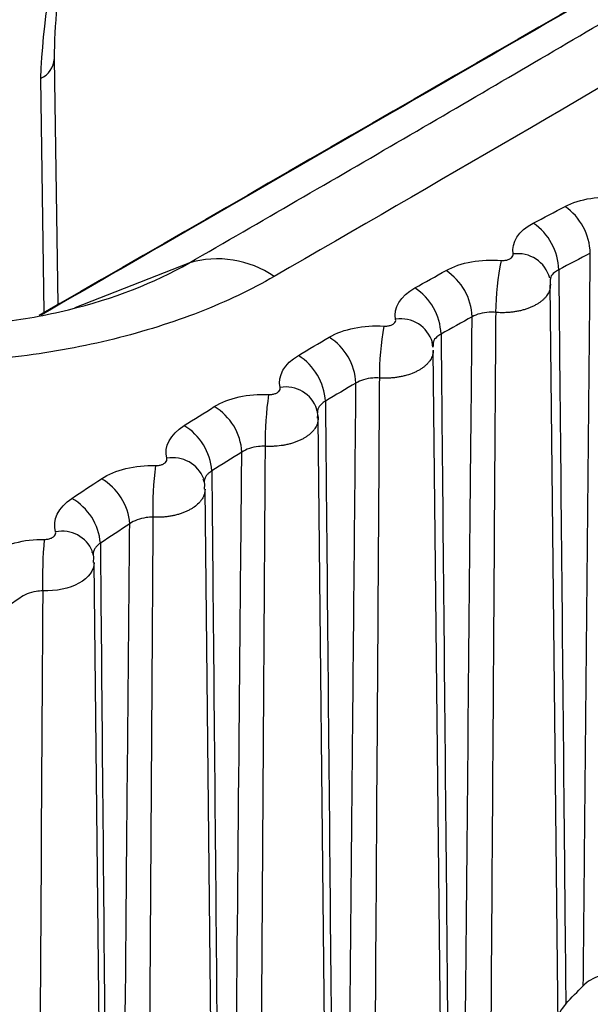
# Model space of a CAD drawing. Header units: millimetres. Extents: x -3.03 to 0.78, y -0.23 to 0.59.
# Tile 106 of 165: x 0.55584 to 0.55888, y 0.00435 to 0.00959. Entities that reach past the tile are written whole.
import ezdxf

# ---------------------------------------------------------------- set-up
doc = ezdxf.new("R2010")
doc.units = ezdxf.units.MM

msp = doc.modelspace()

# ---------------------------------------------------------------- linework, layer by layer
at = {"color": 7, "linetype": 'Continuous', "lineweight": 25}
for p, q in [((0.556046, 0.008077), (0.556026, 0.009387)), ((0.558666, 0.008203), (0.558665, 0.008196)), ((0.558709, 0.00418), (0.558666, 0.008182)), ((0.558041, 0.00785), (0.558038, 0.007876)), ((0.558042, 0.007859), (0.558041, 0.00785)), ((0.558092, 0.003253), (0.558043, 0.007833)), ((0.557427, 0.007492), (0.557427, 0.00749)), ((0.557584, -0.006981), (0.55743, 0.007471)), ((0.556825, 0.007117), (0.556825, 0.007115)), ((0.556984, -0.007449), (0.556828, 0.007094)), ((0.556396, -0.008082), (0.556238, 0.006702))]:
    msp.add_line(p, q, dxfattribs=at)
at = {"color": 9, "linetype": 'Continuous', "lineweight": 25}
for p, q in [((0.555972, 0.008034), (0.555953, 0.009281)), ((0.556742, 0.008298), (0.556134, 0.00806))]:
    msp.add_line(p, q, dxfattribs=at)
for centre, radius, start, end in [((0.559303, 0.009176), 0.0033522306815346, 147.796607, 178.203721), ((0.555903, 0.009394), 0.0001229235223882, 293.791199, 357.160247), ((0.558493, 0.008172), 0.0001761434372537, 14.910918, 98.07093), ((0.557871, 0.007826), 0.0001745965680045, 16.504748, 99.265593), ((0.557259, 0.007465), 0.0001730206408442, 18.074231, 100.480883), ((0.556656, 0.007084), 0.0001770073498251, 21.1768, 100.15946), ((0.556067, 0.006694), 0.0001755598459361, 22.753714, 101.360455)]:
    msp.add_arc(centre, radius, start, end, dxfattribs=at)
at = {"color": 7, "linetype": 'Continuous', "lineweight": 25}
for centre, radius, start, end in [((0.558569, 0.008344), 0.000309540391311, 1.195371, 55.572037), ((0.558402, 0.008255), 0.0003091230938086, 1.411913, 55.866502), ((0.556894, 0.007786), 0.0005343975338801, 55.572836, 106.545687), ((0.559851, 0.008021), 0.0014760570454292, 168.608363, 179.445434), ((0.557942, 0.008001), 0.0003079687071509, 2.008392, 56.681177), ((0.557777, 0.007908), 0.0003075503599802, 2.223456, 56.97627), ((0.559394, 0.007683), 0.0016380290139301, 170.199472, 179.921852), ((0.557325, 0.007644), 0.00030639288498, 2.814832, 57.79171), ((0.557163, 0.007546), 0.0003059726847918, 3.028037, 58.087214), ((0.55898, 0.007335), 0.0018325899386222, 171.769952, 180.423061), ((0.55672, 0.007272), 0.0003048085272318, 3.614049, 58.903879), ((0.55656, 0.007171), 0.0003043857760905, 3.825023, 59.19957), ((0.55862, 0.006978), 0.0020702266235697, 173.319929, 180.948218), ((0.556125, 0.006886), 0.0003032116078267, 4.405422, 60.017912), ((0.555969, 0.006781), 0.0003027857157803, 4.613809, 60.313561), ((0.558329, 0.006613), 0.0023664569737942, 174.849572, 181.49646)]:
    msp.add_arc(centre, radius, start, end, dxfattribs=at)
for points, knots in [([(0.5682294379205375, 0.02610345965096), (0.5674304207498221, 0.025615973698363), (0.5658249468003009, 0.0246364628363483), (0.5634056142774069, 0.0231505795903), (0.5609640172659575, 0.0216436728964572), (0.5585001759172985, 0.020114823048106), (0.5560141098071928, 0.0185640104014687), (0.5535058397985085, 0.0169909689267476), (0.5509753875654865, 0.0153954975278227), (0.548422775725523, 0.013777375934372), (0.5458480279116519, 0.0121363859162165), (0.5432511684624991, 0.0104723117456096), (0.5406322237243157, 0.0087849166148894), (0.537991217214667, 0.0070740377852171), (0.5353281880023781, 0.0053392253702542), (0.5326431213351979, 0.0035811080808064), (0.530845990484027, 0.0023961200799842), (0.5299436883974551, 0.0018011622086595)], [0, 0, 0, 0, 0.0625807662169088, 0.125744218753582, 0.1894905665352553, 0.2538200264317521, 0.3187328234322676, 0.3842291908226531, 0.4503093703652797, 0.5169736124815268, 0.5842221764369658, 0.6520553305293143, 0.7204733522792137, 0.7894765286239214, 0.8590651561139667, 0.9292395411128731, 0.9999999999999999, 0.9999999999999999, 0.9999999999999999, 0.9999999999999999]), ([(0.5663205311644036, 0.0137146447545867), (0.5650375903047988, 0.012901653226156), (0.5636343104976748, 0.0120361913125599), (0.560579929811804, 0.0101984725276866), (0.5589437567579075, 0.009235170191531), (0.5571962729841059, 0.0082264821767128)], [0, 0, 0, 0, 0.5, 0.5, 1, 1, 1, 1]), ([(0.5649069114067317, 0.0132041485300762), (0.5642847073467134, 0.0128431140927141), (0.5612973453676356, 0.0111096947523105), (0.5583100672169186, 0.0093845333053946), (0.5559449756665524, 0.0080186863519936)], [0, 0, 0, 0, 0.208278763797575, 1, 1, 1, 1]), ([(0.556741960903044, 0.0082979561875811), (0.5571272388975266, 0.0085203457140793), (0.5575093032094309, 0.0087418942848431), (0.5582599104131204, 0.0091792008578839), (0.5586296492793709, 0.0093956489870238), (0.559722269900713, 0.0100384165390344), (0.5604285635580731, 0.0104581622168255), (0.5617972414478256, 0.0112802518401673), (0.5624593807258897, 0.0116824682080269), (0.563731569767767, 0.0124643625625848), (0.5643428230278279, 0.012844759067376), (0.5649298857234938, 0.0132148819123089)], [0, 0, 0, 0, 0.1250000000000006, 0.1250000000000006, 0.2500000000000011, 0.2500000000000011, 0.5000000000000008, 0.5000000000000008, 0.7500000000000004, 0.7500000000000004, 1, 1, 1, 1]), ([(0.5560260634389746, 0.009387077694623), (0.556028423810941, 0.0094783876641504), (0.5560353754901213, 0.009747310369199), (0.5561652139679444, 0.0102563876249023), (0.5563657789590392, 0.0107410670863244), (0.556537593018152, 0.0109727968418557), (0.556577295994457, 0.0110263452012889)], [0, 0, 0, 0, 0.1818968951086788, 0.5357159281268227, 0.8927127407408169, 1, 1, 1, 1]), ([(0.5584042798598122, 0.0083122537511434), (0.5584065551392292, 0.0083120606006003), (0.5584088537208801, 0.00831194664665), (0.5584111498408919, 0.0083119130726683), (0.558417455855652, 0.0083118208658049), (0.5584238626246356, 0.0083123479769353), (0.558429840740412, 0.0083134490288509), (0.5584358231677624, 0.0083145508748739), (0.5584415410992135, 0.0083162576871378), (0.5584465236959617, 0.0083184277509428), (0.5584515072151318, 0.0083205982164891), (0.5584558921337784, 0.0083232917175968), (0.5584593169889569, 0.0083262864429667), (0.5584627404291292, 0.0083292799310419), (0.5584652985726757, 0.0083326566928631), (0.558466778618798, 0.0083361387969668), (0.5584682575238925, 0.008339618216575), (0.5584687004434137, 0.0083432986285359), (0.5584680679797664, 0.0083468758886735)], [0, 0, 0, 0, 6.8892066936e-06, 6.8892066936e-06, 6.8892066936e-06, 2.60458716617e-05, 2.60458716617e-05, 2.60458716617e-05, 4.52159580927e-05, 4.52159580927e-05, 4.52159580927e-05, 6.43894474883e-05, 6.43894474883e-05, 6.43894474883e-05, 8.3555192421e-05, 8.3555192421e-05, 8.3555192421e-05, 0.0001027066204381, 0.0001027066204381, 0.0001027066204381, 0.0001027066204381]), ([(0.5588417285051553, 0.0044476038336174), (0.5588440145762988, 0.0046930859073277), (0.5588463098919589, 0.0049385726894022), (0.5588486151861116, 0.0051840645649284), (0.5588578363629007, 0.006166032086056), (0.5588672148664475, 0.0071480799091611), (0.5588768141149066, 0.0081302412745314), (0.5588775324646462, 0.0082037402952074), (0.5588782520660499, 0.0082772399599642), (0.5588789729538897, 0.0083507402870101)], [2e-16, 2e-16, 2e-16, 2e-16, 0.0008973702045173, 0.0008973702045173, 0.0008973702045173, 0.0044868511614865, 0.0044868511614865, 0.0044868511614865, 0.0047554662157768, 0.0047554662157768, 0.0047554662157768, 0.0047554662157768]), ([(0.5539561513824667, 0.0082830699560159), (0.554139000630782, 0.0081775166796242), (0.5543585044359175, 0.008093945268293), (0.5548301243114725, 0.007983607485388), (0.5550877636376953, 0.0079555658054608), (0.5554731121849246, 0.0079583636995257), (0.5556037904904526, 0.0079668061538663), (0.5558569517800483, 0.0079977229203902), (0.5559803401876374, 0.0080200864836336), (0.5563407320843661, 0.0081079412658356), (0.5565590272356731, 0.008192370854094), (0.5567419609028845, 0.0082979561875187)], [0, 0, 0, 0, 0.2500000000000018, 0.2500000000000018, 0.5000000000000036, 0.5000000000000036, 0.6250000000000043, 0.6250000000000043, 0.7500000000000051, 0.7500000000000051, 1, 1, 1, 1]), ([(0.5587108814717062, 0.0082622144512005), (0.5587125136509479, 0.0080968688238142), (0.5587141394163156, 0.0079315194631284), (0.5587157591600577, 0.0077661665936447), (0.5587243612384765, 0.0068880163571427), (0.5587327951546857, 0.0060097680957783), (0.5587411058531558, 0.0051314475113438), (0.5587435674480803, 0.0048712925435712), (0.5587460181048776, 0.0046111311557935), (0.5587484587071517, 0.004350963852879)], [0.0002001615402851, 0.0002001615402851, 0.0002001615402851, 0.0002001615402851, 0.0008109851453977, 0.0008109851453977, 0.0008109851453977, 0.0040549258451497, 0.0040549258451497, 0.0040549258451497, 0.0050157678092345, 0.0050157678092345, 0.0050157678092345, 0.0050157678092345]), ([(0.5571962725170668, 0.0082264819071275), (0.5570734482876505, 0.0081555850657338), (0.556940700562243, 0.0080924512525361), (0.5566559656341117, 0.007981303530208), (0.5565023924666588, 0.0079329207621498), (0.5561829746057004, 0.0078538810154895), (0.5560188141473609, 0.0078234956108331), (0.555681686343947, 0.0077810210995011), (0.5555074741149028, 0.007769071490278), (0.5551644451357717, 0.0077651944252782), (0.5549940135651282, 0.007772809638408), (0.5546553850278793, 0.0078080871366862), (0.5544897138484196, 0.0078356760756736), (0.5540156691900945, 0.0079448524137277), (0.5537226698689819, 0.0080553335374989), (0.5534771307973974, 0.0081970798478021)], [0, 0, 0, 0, 0.1250000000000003, 0.1250000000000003, 0.2500000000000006, 0.2500000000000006, 0.3750000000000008, 0.3750000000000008, 0.5000000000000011, 0.5000000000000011, 0.6250000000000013, 0.6250000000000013, 0.7500000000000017, 0.7500000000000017, 1, 1, 1, 1]), ([(0.5586651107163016, 0.0081956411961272), (0.5586657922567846, 0.0081915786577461), (0.5586665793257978, 0.0081868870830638), (0.5586663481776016, 0.0081821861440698), (0.5586663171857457, 0.0081815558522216)], [0, 0, 0, 0, 0.865922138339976, 1, 1, 1, 1]), ([(0.5583752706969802, 0.0080349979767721), (0.5583635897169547, 0.0080360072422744), (0.5583516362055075, 0.0080362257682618), (0.5583399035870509, 0.0080356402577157), (0.5583231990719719, 0.0080348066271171), (0.5583065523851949, 0.0080322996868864), (0.5582913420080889, 0.0080283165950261), (0.5582761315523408, 0.0080243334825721), (0.5582619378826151, 0.0080187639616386), (0.5582499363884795, 0.0080120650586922)], [0, 0, 0, 0, 3.53746943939e-05, 3.53746943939e-05, 3.53746943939e-05, 8.61087650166e-05, 8.61087650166e-05, 8.61087650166e-05, 0.0001368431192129, 0.0001368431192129, 0.0001368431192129, 0.0001368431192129]), ([(0.5583752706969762, 0.0080349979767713), (0.5583747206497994, 0.0079516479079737), (0.5583741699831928, 0.0078682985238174), (0.5583736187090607, 0.0077849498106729), (0.5583699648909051, 0.0072325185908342), (0.5583662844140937, 0.0066801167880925), (0.5583625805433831, 0.0061277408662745), (0.5583572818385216, 0.0053375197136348), (0.5583519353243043, 0.004547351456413), (0.5583465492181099, 0.0037572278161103)], [0.0002000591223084, 0.0002000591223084, 0.0002000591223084, 0.0002000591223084, 0.0005045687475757, 0.0005045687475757, 0.0005045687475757, 0.002522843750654, 0.002522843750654, 0.002522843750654, 0.0054101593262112, 0.0054101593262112, 0.0054101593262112, 0.0054101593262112]), ([(0.5577799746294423, 0.0079622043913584), (0.557782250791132, 0.0079620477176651), (0.5577845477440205, 0.0079619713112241), (0.5577868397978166, 0.0079619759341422), (0.5577931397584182, 0.0079619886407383), (0.5577995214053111, 0.0079626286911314), (0.5578054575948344, 0.0079638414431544), (0.5578113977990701, 0.0079650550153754), (0.5578170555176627, 0.0079668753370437), (0.5578219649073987, 0.0079691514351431), (0.5578268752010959, 0.0079714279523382), (0.5578311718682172, 0.0079742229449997), (0.557834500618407, 0.0079773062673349), (0.5578378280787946, 0.0079803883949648), (0.5578402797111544, 0.0079838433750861), (0.55784165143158, 0.0079873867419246), (0.5578430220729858, 0.007990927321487), (0.5578433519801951, 0.0079946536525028), (0.557842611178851, 0.0079982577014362)], [0, 0, 0, 0, 6.8762305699e-06, 6.8762305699e-06, 6.8762305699e-06, 2.60123237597e-05, 2.60123237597e-05, 2.60123237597e-05, 4.51609853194e-05, 4.51609853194e-05, 4.51609853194e-05, 6.43130692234e-05, 6.43130692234e-05, 6.43130692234e-05, 8.34579437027e-05, 8.34579437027e-05, 8.34579437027e-05, 0.0001025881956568, 0.0001025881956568, 0.0001025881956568, 0.0001025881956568]), ([(0.5582090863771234, 0.0036464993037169), (0.5582113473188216, 0.0038946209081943), (0.5582136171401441, 0.004142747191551), (0.5582158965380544, 0.0043908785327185), (0.558225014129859, 0.0053834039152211), (0.5582342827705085, 0.0063760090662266), (0.5582437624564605, 0.0073687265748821), (0.5582458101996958, 0.0075831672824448), (0.5582478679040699, 0.0077976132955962), (0.5582499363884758, 0.0080120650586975)], [0, 0, 0, 0, 0.0009069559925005, 0.0009069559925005, 0.0009069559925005, 0.0045347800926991, 0.0045347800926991, 0.0045347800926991, 0.0053184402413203, 0.0053184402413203, 0.0053184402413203, 0.0053184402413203]), ([(0.5580844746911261, 0.0079195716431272), (0.558086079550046, 0.0077542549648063), (0.5580876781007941, 0.0075889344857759), (0.5580892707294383, 0.0074236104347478), (0.5580977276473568, 0.0065457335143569), (0.5581060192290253, 0.0056677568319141), (0.5581141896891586, 0.004789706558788), (0.5581181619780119, 0.0043628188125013), (0.5581221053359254, 0.0039359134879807), (0.5581260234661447, 0.0035089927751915)], [0.0002000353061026, 0.0002000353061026, 0.0002000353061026, 0.0002000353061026, 0.000810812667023, 0.000810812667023, 0.000810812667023, 0.0040540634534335, 0.0040540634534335, 0.0040540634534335, 0.0056308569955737, 0.0056308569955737, 0.0056308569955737, 0.0056308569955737]), ([(0.5577560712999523, 0.0076856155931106), (0.5577443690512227, 0.007686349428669), (0.5577324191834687, 0.0076862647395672), (0.5577207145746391, 0.0076853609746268), (0.5577040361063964, 0.0076840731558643), (0.5576874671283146, 0.00768106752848), (0.5576723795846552, 0.0076765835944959), (0.5576572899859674, 0.0076720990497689), (0.5576432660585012, 0.0076660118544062), (0.5576314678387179, 0.0076588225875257)], [0, 0, 0, 0, 3.53583441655e-05, 3.53583441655e-05, 3.53583441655e-05, 8.61115528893e-05, 8.61115528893e-05, 8.61115528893e-05, 0.0001368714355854, 0.0001368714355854, 0.0001368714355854, 0.0001368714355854]), ([(0.5577560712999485, 0.0076856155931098), (0.5577555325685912, 0.0076017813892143), (0.5577549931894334, 0.0075179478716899), (0.5577544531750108, 0.0074341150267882), (0.557750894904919, 0.0068817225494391), (0.5577473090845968, 0.0063293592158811), (0.5577436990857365, 0.0057770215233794), (0.557736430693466, 0.004664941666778), (0.5577290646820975, 0.0035529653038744), (0.5577216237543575, 0.0024410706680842)], [0.0001982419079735, 0.0001982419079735, 0.0001982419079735, 0.0001982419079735, 0.0005045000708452, 0.0005045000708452, 0.0005045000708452, 0.0025225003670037, 0.0025225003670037, 0.0025225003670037, 0.0065855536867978, 0.0065855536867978, 0.0065855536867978, 0.0065855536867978]), ([(0.55716644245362, 0.0075976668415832), (0.5571687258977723, 0.0075975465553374), (0.5571710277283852, 0.0075975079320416), (0.5571733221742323, 0.0075975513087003), (0.5571796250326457, 0.0075976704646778), (0.5571859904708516, 0.0075984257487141), (0.557191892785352, 0.0075997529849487), (0.5571977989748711, 0.0076010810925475), (0.5572034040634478, 0.0076030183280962), (0.5572082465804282, 0.0076054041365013), (0.5572130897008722, 0.0076077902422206), (0.5572173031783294, 0.0076106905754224), (0.5572205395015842, 0.0076138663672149), (0.5572237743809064, 0.0076170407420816), (0.5572261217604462, 0.0076205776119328), (0.5572273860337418, 0.0076241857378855), (0.5572286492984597, 0.0076277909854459), (0.5572288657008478, 0.0076315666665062), (0.5572280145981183, 0.0076352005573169)], [0, 0, 0, 0, 6.8851976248e-06, 6.8851976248e-06, 6.8851976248e-06, 2.60350080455e-05, 2.60350080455e-05, 2.60350080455e-05, 4.51970150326e-05, 4.51970150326e-05, 4.51970150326e-05, 6.43613062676e-05, 6.43613062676e-05, 6.43613062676e-05, 8.35172670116e-05, 8.35172670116e-05, 8.35172670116e-05, 0.000102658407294, 0.000102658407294, 0.000102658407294, 0.000102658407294]), ([(0.5575807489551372, 0.002105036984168), (0.5575830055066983, 0.0023600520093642), (0.5575852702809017, 0.0026150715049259), (0.5575875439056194, 0.0028700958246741), (0.5575966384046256, 0.0038901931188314), (0.5576058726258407, 0.0049103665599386), (0.5576153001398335, 0.0059306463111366), (0.5576206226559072, 0.0065066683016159), (0.5576260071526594, 0.0070827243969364), (0.557631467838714, 0.0076588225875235)], [0, 0, 0, 0, 0.0009321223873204, 0.0009321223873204, 0.0009321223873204, 0.0046606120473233, 0.0046606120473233, 0.0046606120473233, 0.0067656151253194, 0.0067656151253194, 0.0067656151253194, 0.0067656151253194]), ([(0.557468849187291, 0.0075624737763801), (0.5574704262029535, 0.0073971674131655), (0.5574719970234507, 0.0072318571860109), (0.557473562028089, 0.0070665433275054), (0.5574818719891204, 0.0061887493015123), (0.5574900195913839, 0.0053108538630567), (0.5574980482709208, 0.0044328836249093), (0.5575063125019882, 0.0035291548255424), (0.5575144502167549, 0.0026253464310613), (0.557522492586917, 0.0017214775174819)], [0.0002000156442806, 0.0002000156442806, 0.0002000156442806, 0.0002000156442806, 0.0008108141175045, 0.0008108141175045, 0.0008108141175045, 0.0040540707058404, 0.0040540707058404, 0.0040540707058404, 0.0073924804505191, 0.0073924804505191, 0.0073924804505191, 0.0073924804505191]), ([(0.5574264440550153, 0.0074707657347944), (0.5574278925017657, 0.0074809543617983), (0.5574302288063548, 0.0074973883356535), (0.5574238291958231, 0.0075124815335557), (0.5574213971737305, 0.0075182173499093)], [0, 0, 0, 0, 0.6199734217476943, 1, 1, 1, 1]), ([(0.5574274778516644, 0.0074898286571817), (0.5574283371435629, 0.0074857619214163), (0.5574296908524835, 0.0074793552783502), (0.5574296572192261, 0.0074729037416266), (0.5574296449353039, 0.007470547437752)], [0, 0, 0, 0, 0.6347685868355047, 1, 1, 1, 1]), ([(0.5571476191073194, 0.0073218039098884), (0.5571358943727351, 0.0073222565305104), (0.5571239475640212, 0.0073218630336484), (0.5571122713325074, 0.0073206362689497), (0.5570956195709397, 0.0073188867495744), (0.557079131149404, 0.007315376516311), (0.5570641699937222, 0.0073103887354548), (0.557049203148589, 0.0073053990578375), (0.557035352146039, 0.0072987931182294), (0.5570237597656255, 0.0072911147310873)], [0, 0, 0, 0, 3.5367227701e-05, 3.5367227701e-05, 3.5367227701e-05, 8.61751673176e-05, 8.61751673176e-05, 8.61751673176e-05, 0.0001370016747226, 0.0001370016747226, 0.0001370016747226, 0.0001370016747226]), ([(0.5571476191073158, 0.0073218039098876), (0.5571384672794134, 0.0058578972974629), (0.5571291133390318, 0.0043941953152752), (0.5571196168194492, 0.0029306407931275), (0.5571126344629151, 0.0018545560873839), (0.5571055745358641, 0.0007785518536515), (0.5570984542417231, -0.000297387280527), (0.5570966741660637, -0.0005663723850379), (0.5570948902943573, -0.0008353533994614), (0.5570931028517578, -0.0011043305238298), (0.5570794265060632, -0.0031623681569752), (0.5570655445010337, -0.0052201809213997), (0.5570515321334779, -0.0072778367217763)], [0.0001964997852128, 0.0001964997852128, 0.0001964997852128, 0.0001964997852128, 0.0055440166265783, 0.0055440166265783, 0.0055440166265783, 0.009475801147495, 0.009475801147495, 0.009475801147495, 0.0104587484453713, 0.0104587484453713, 0.0104587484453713, 0.0179796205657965, 0.0179796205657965, 0.0179796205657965, 0.0179796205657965]), ([(0.5565638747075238, 0.0072187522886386), (0.556566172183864, 0.0072186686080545), (0.5565684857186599, 0.0072186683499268), (0.556570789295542, 0.0072187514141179), (0.5565771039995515, 0.0072189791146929), (0.5565834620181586, 0.0072198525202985), (0.5565893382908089, 0.0072212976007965), (0.5565952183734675, 0.0072227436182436), (0.5566007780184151, 0.007224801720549), (0.5566055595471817, 0.0072273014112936), (0.5566103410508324, 0.0072298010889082), (0.556614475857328, 0.0072328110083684), (0.5566176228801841, 0.0072360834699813), (0.5566207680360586, 0.0072393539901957), (0.5566230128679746, 0.0072429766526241), (0.5566241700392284, 0.0072466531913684), (0.5566253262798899, 0.0072503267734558), (0.5566254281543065, 0.0072541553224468), (0.5566244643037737, 0.0072578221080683)], [0, 0, 0, 0, 6.9170385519e-06, 6.9170385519e-06, 6.9170385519e-06, 2.61150389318e-05, 2.61150389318e-05, 2.61150389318e-05, 4.53250812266e-05, 4.53250812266e-05, 4.53250812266e-05, 6.45348744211e-05, 6.45348744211e-05, 6.45348744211e-05, 8.37334760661e-05, 8.37334760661e-05, 8.37334760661e-05, 0.00010291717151, 0.00010291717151, 0.00010291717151, 0.00010291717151]), ([(0.5569438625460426, -0.0017786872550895), (0.5569445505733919, -0.0016971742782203), (0.5569452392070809, -0.0016156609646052), (0.5569459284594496, -0.0015341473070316), (0.5569662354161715, 0.0008674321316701), (0.5569870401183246, 0.0032692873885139), (0.5570088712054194, 0.0056717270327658), (0.5570137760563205, 0.0062114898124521), (0.5570187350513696, 0.006751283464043), (0.5570237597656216, 0.0072911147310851)], [0.0051886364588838, 0.0051886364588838, 0.0051886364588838, 0.0051886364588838, 0.0054865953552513, 0.0054865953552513, 0.0054865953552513, 0.0142651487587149, 0.0142651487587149, 0.0142651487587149, 0.01623745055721, 0.01623745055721, 0.01623745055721, 0.01623745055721]), ([(0.5568641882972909, 0.0071910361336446), (0.5568657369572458, 0.0070257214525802), (0.5568672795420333, 0.0068604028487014), (0.5568688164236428, 0.0066950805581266), (0.55687697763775, 0.0058171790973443), (0.5568849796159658, 0.0049391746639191), (0.5568928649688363, 0.004061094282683), (0.556904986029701, 0.0027113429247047), (0.5569168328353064, 0.0013614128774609), (0.5569284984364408, 1.13630751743e-05), (0.5569307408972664, -0.0002481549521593), (0.5569329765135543, -0.0005076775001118), (0.5569352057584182, -0.0007672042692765), (0.5569381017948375, -0.0011043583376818), (0.5569409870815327, -0.0014415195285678), (0.5569438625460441, -0.0017786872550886)], [0.0002001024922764, 0.0002001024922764, 0.0002001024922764, 0.0002001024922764, 0.0008109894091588, 0.0008109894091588, 0.0008109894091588, 0.0040549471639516, 0.0040549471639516, 0.0040549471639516, 0.009041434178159, 0.009041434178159, 0.009041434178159, 0.0099999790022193, 0.0099999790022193, 0.0099999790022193, 0.0112452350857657, 0.0112452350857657, 0.0112452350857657, 0.0112452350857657]), ([(0.5568244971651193, 0.0070936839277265), (0.5568259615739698, 0.0071055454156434), (0.5568282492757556, 0.0071240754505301), (0.556820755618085, 0.0071408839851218), (0.5568180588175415, 0.007146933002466)], [0, 0, 0, 0, 0.6401222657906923, 1, 1, 1, 1]), ([(0.5565501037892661, 0.0069436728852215), (0.5565383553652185, 0.0069438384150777), (0.5565264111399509, 0.0069431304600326), (0.5565147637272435, 0.0069415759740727), (0.5564981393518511, 0.0069393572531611), (0.5564817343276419, 0.0069353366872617), (0.5564669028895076, 0.0069298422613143), (0.5564520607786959, 0.0069243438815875), (0.5564383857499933, 0.006917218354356), (0.5564270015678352, 0.0069090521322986)], [0, 0, 0, 0, 3.54022209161e-05, 3.54022209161e-05, 3.54022209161e-05, 8.63020627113e-05, 8.63020627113e-05, 8.63020627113e-05, 0.0001372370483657, 0.0001372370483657, 0.0001372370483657, 0.0001372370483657]), ([(0.5565501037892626, 0.0069436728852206), (0.5565412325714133, 0.0054835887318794), (0.5565321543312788, 0.0040237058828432), (0.5565229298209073, 0.0025639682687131), (0.5565161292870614, 0.0014878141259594), (0.5565092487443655, 0.0004117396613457), (0.5565023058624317, -0.0006642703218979), (0.5565005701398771, -0.0009332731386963), (0.5564988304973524, -0.0012022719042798), (0.5564970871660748, -0.0014712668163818), (0.5564831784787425, -0.0036173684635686), (0.5564690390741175, -0.0057632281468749), (0.5564547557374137, -0.0079089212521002)], [0.0001948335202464, 0.0001948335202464, 0.0001948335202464, 0.0001948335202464, 0.0055280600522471, 0.0055280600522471, 0.0055280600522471, 0.0094598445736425, 0.0094598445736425, 0.0094598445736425, 0.0104427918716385, 0.0104427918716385, 0.0104427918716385, 0.0182849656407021, 0.0182849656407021, 0.0182849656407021, 0.0182849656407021]), ([(0.5563487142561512, -0.0021471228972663), (0.5563493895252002, -0.0020656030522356), (0.5563500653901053, -0.0019840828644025), (0.5563507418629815, -0.0019025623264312), (0.5563706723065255, 0.0004992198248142), (0.5563910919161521, 0.0029012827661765), (0.5564125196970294, 0.0053039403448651), (0.5564172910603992, 0.0058389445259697), (0.5564221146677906, 0.0063739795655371), (0.5564270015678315, 0.0069090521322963)], [0.0051886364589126, 0.0051886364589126, 0.0051886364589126, 0.0051886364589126, 0.0054865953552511, 0.0054865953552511, 0.0054865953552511, 0.0142651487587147, 0.0142651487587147, 0.0142651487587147, 0.0162198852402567, 0.0162198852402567, 0.0162198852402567, 0.0162198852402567]), ([(0.555972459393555, 0.0068255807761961), (0.5559747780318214, 0.0068255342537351), (0.5559771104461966, 0.0068255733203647), (0.5559794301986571, 0.0068256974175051), (0.5559857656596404, 0.0068260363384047), (0.5559921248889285, 0.0068270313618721), (0.5559979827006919, 0.0068285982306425), (0.5560038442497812, 0.0068301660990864), (0.55600936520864, 0.0068323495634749), (0.556014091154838, 0.0068349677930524), (0.5560188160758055, 0.0068375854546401), (0.556022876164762, 0.006840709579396), (0.5560259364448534, 0.006844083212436), (0.5560289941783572, 0.006847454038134), (0.5560311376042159, 0.0068511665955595), (0.5560321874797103, 0.0068549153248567), (0.5560332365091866, 0.0068586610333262), (0.5560332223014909, 0.0068625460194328), (0.5560321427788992, 0.0068662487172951)], [0, 0, 0, 0, 6.9728194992e-06, 6.9728194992e-06, 6.9728194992e-06, 2.62536630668e-05, 2.62536630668e-05, 2.62536630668e-05, 4.55463407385e-05, 4.55463407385e-05, 4.55463407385e-05, 6.48345943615e-05, 6.48345943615e-05, 6.48345943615e-05, 8.41069654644e-05, 8.41069654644e-05, 8.41069654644e-05, 0.0001033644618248, 0.0001033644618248, 0.0001033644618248, 0.0001033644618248]), ([(0.5562706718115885, 0.0068053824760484), (0.5562721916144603, 0.0066400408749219), (0.5562737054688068, 0.006474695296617), (0.5562752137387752, 0.0063093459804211), (0.5562832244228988, 0.0054311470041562), (0.556291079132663, 0.0045528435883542), (0.5562988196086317, 0.0036744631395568), (0.5563110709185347, 0.0022841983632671), (0.5563230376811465, 0.0008937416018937), (0.5563348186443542, -0.0004968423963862), (0.556337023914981, -0.0007571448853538), (0.5563392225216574, -0.0010174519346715), (0.5563414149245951, -0.0012777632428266), (0.5563438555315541, -0.0015675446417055), (0.5563462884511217, -0.0018573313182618), (0.5563487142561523, -0.0021471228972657)], [0.0002002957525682, 0.0002002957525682, 0.0002002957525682, 0.0002002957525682, 0.000811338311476, 0.000811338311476, 0.000811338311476, 0.0040566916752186, 0.0040566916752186, 0.0040566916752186, 0.0091933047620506, 0.0091933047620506, 0.0091933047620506, 0.0101548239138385, 0.0101548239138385, 0.0101548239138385, 0.0112251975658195, 0.0112251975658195, 0.0112251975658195, 0.0112251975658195]), ([(0.5562339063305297, 0.0067020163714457), (0.5562353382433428, 0.006715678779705), (0.5562375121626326, 0.006736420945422), (0.5562288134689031, 0.0067550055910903), (0.5562258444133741, 0.006761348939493)], [0, 0, 0, 0, 0.6586780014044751, 1, 1, 1, 1]), ([(0.5559637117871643, 0.006551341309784), (0.555951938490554, 0.0065512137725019), (0.5559399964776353, 0.0065501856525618), (0.5559283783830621, 0.0065482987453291), (0.5559117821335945, 0.006545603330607), (0.5558954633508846, 0.0065410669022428), (0.5558807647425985, 0.0065350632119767), (0.5558660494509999, 0.0065290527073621), (0.5558525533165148, 0.0065214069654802), (0.5558413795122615, 0.0065127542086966)], [0, 0, 0, 0, 3.5464218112e-05, 3.5464218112e-05, 3.5464218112e-05, 8.64945528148e-05, 8.64945528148e-05, 8.64945528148e-05, 0.0001375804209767, 0.0001375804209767, 0.0001375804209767, 0.0001375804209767]), ([(0.555963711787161, 0.0065513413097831), (0.5559551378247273, 0.0050978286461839), (0.555946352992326, 0.0036445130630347), (0.5559374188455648, 0.0021913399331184), (0.5559308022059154, 0.0011151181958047), (0.5559241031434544, 3.89753183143e-05), (0.555917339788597, -0.0010371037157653), (0.555915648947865, -0.0013061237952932), (0.5559139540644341, -0.0015751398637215), (0.555912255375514, -0.0018441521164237), (0.5558981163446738, -0.0040832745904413), (0.5558837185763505, -0.0063221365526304), (0.5558691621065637, -0.0085608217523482)], [0.0001932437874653, 0.0001932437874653, 0.0001932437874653, 0.0001932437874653, 0.0055021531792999, 0.0055021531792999, 0.0055021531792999, 0.0094339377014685, 0.0094339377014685, 0.0094339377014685, 0.0104168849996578, 0.0104168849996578, 0.0104168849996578, 0.0185984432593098, 0.0185984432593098, 0.0185984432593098, 0.0185984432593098]), ([(0.558978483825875, 0.0045077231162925), (0.5589618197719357, 0.0045072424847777), (0.5589444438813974, 0.0045042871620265), (0.5589278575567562, 0.0044992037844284), (0.5589113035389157, 0.0044941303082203), (0.5588950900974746, 0.0044868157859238), (0.5588803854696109, 0.0044778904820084), (0.5588661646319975, 0.0044692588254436), (0.5588530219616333, 0.0044589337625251), (0.5588417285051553, 0.0044476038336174)], [0, 0, 0, 0, 5.21686541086e-05, 5.21686541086e-05, 5.21686541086e-05, 0.0001041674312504, 0.0001041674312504, 0.0001041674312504, 0.0001543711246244, 0.0001543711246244, 0.0001543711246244, 0.0001543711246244]), ([(0.5587484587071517, 0.004350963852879), (0.5587358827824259, 0.0043358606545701), (0.5587158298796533, 0.0043117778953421), (0.5587102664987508, 0.0042845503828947), (0.5587081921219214, 0.0042743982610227)], [0, 0, 0, 0, 0.6271373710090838, 1, 1, 1, 1])]:
    msp.add_open_spline(points, degree=3, knots=knots, dxfattribs=at)
at = {"color": 9, "linetype": 'Continuous', "lineweight": 25}
for points, knots in [([(0.5649298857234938, 0.013214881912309), (0.5640410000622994, 0.0126993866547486), (0.5622632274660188, 0.011668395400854), (0.5598543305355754, 0.0102740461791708), (0.5577517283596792, 0.0090582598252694), (0.5565380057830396, 0.0083573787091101), (0.5559554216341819, 0.0080209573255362)], [0, 0, 0, 0, 0.2971333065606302, 0.5942670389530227, 0.8052490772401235, 1, 1, 1, 1]), ([(0.5587108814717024, 0.0082622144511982), (0.5587029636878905, 0.0082576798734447), (0.5586837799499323, 0.0082466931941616), (0.558666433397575, 0.0082260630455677), (0.5586661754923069, 0.0082101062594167), (0.558666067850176, 0.0082034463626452)], [0, 0, 0, 0, 0.290516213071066, 0.7038821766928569, 1, 1, 1, 1]), ([(0.5586663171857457, 0.0081815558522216), (0.5586662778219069, 0.008178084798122), (0.5586661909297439, 0.0081704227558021), (0.5586638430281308, 0.0081586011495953), (0.5586583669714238, 0.0081422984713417), (0.5586492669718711, 0.0081264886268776), (0.5586368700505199, 0.0081115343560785), (0.5586259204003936, 0.0081007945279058), (0.5586134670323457, 0.0080906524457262), (0.5585996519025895, 0.0080811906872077), (0.5585843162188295, 0.0080723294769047), (0.5585677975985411, 0.0080642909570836), (0.5585502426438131, 0.0080571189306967), (0.558531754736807, 0.0080508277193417), (0.5585121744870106, 0.0080453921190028), (0.5584918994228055, 0.0080409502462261), (0.558471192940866, 0.008037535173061), (0.5584501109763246, 0.0080351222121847), (0.558428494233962, 0.0080337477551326), (0.5584033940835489, 0.0080332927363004), (0.5583856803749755, 0.0080343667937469), (0.5583752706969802, 0.0080349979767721)], [0, 0, 0, 0, 0.0411977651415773, 0.0909403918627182, 0.1410488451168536, 0.2383504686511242, 0.2877389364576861, 0.3378473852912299, 0.3861992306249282, 0.4352410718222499, 0.4846333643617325, 0.5347458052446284, 0.5831008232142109, 0.6317916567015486, 0.6815416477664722, 0.7316576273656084, 0.7800135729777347, 0.828705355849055, 0.8784563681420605, 0.9285733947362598, 1, 1, 1, 1]), ([(0.5580844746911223, 0.007919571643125), (0.5580767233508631, 0.0079147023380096), (0.55805793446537, 0.0079028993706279), (0.5580414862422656, 0.007881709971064), (0.5580416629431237, 0.0078658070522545), (0.558041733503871, 0.0078594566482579)], [0, 0, 0, 0, 0.2966847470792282, 0.7191499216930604, 1, 1, 1, 1]), ([(0.5580425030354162, 0.0078332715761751), (0.5580425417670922, 0.0078306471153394), (0.5580426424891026, 0.0078238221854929), (0.5580407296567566, 0.0078128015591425), (0.5580370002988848, 0.0078004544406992), (0.5580314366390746, 0.0077884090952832), (0.5580242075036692, 0.0077767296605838), (0.5580152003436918, 0.0077653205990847), (0.5580045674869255, 0.0077544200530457), (0.5579924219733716, 0.0077441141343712), (0.5579788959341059, 0.0077344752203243), (0.5579638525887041, 0.0077254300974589), (0.5579475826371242, 0.007717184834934), (0.5579244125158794, 0.0077073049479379), (0.5578991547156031, 0.0076991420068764), (0.557872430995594, 0.0076929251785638), (0.5578518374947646, 0.0076892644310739), (0.5578308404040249, 0.0076866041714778), (0.5578092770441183, 0.0076849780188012), (0.557784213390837, 0.0076842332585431), (0.5577664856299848, 0.0076851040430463), (0.5577560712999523, 0.0076856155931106)], [0, 0, 0, 0, 0.0314014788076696, 0.0816597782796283, 0.1322877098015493, 0.1813143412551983, 0.2306838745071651, 0.2805844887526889, 0.3312125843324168, 0.3802395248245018, 0.4296093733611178, 0.479510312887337, 0.530138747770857, 0.5789888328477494, 0.6783487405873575, 0.728977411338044, 0.7778275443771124, 0.8270168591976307, 0.8772759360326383, 0.9279046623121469, 1, 1, 1, 1]), ([(0.5574688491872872, 0.0075624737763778), (0.557466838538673, 0.0075612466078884), (0.5574607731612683, 0.0075575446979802), (0.5574535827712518, 0.0075521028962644), (0.5574465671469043, 0.0075457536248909), (0.5574411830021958, 0.0075399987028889), (0.5574361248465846, 0.0075333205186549), (0.5574320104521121, 0.00752632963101), (0.557428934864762, 0.0075191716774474), (0.557426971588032, 0.007511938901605), (0.5574260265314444, 0.0075056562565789), (0.5574261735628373, 0.0075017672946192), (0.557426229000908, 0.0075003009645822)], [0, 0, 0, 0, 0.074110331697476, 0.2235632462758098, 0.2989820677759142, 0.4037905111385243, 0.5093266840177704, 0.6171581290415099, 0.7257827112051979, 0.8305894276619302, 0.9361238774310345, 1, 1, 1, 1]), ([(0.557429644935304, 0.007470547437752), (0.5574297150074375, 0.0074687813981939), (0.5574299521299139, 0.0074628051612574), (0.5574284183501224, 0.0074525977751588), (0.5574239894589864, 0.0074360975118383), (0.5574158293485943, 0.0074200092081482), (0.5574043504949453, 0.0074047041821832), (0.5573940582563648, 0.0073936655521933), (0.557382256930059, 0.0073832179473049), (0.5573690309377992, 0.0073733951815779), (0.557354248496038, 0.0073641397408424), (0.5573381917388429, 0.0073556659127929), (0.557321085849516, 0.0073480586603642), (0.5573029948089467, 0.0073413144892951), (0.5572837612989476, 0.0073354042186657), (0.5572637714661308, 0.0073304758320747), (0.5572363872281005, 0.0073252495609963), (0.5572079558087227, 0.0073220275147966), (0.5571810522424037, 0.0073210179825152), (0.5571632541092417, 0.0073210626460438), (0.5571528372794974, 0.0073215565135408), (0.5571476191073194, 0.0073218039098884)], [0, 0, 0, 0, 0.021302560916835, 0.0720873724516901, 0.1232457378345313, 0.2225822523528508, 0.2730036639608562, 0.3241601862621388, 0.3735197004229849, 0.4232219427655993, 0.474005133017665, 0.5251618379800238, 0.5745217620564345, 0.6242244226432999, 0.6750080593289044, 0.7261652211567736, 0.7755245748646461, 0.8759203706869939, 0.9270769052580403, 0.9634701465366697, 0.9999999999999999, 0.9999999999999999, 0.9999999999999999, 0.9999999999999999]), ([(0.5568641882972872, 0.0071910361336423), (0.5568622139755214, 0.0071897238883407), (0.556856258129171, 0.0071857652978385), (0.5568492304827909, 0.0071799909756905), (0.5568424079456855, 0.0071732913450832), (0.5568372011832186, 0.0071672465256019), (0.5568323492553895, 0.007160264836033), (0.5568284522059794, 0.0071529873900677), (0.5568255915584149, 0.0071455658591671), (0.5568238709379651, 0.0071380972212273), (0.5568231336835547, 0.0071322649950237), (0.5568233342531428, 0.0071289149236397), (0.5568233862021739, 0.0071280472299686)], [0, 0, 0, 0, 0.0762080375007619, 0.2298933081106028, 0.3074490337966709, 0.4151379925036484, 0.5235744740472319, 0.6343685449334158, 0.7459772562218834, 0.8536637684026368, 0.9620978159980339, 0.9999999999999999, 0.9999999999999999, 0.9999999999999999, 0.9999999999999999]), ([(0.5568279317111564, 0.0070935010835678), (0.5568279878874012, 0.0070926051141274), (0.556828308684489, 0.0070874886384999), (0.5568270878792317, 0.0070781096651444), (0.5568241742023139, 0.0070656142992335), (0.5568193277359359, 0.0070533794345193), (0.5568128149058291, 0.0070414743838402), (0.5568045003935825, 0.00702979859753), (0.5567912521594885, 0.0070149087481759), (0.5567748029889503, 0.0070010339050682), (0.5567555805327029, 0.006988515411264), (0.5567398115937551, 0.0069798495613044), (0.5567229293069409, 0.0069720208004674), (0.5567050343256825, 0.006965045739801), (0.5566859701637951, 0.006958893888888), (0.5566661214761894, 0.0069537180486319), (0.5566457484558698, 0.0069495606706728), (0.5566249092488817, 0.006946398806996), (0.5566034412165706, 0.0069442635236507), (0.5565783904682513, 0.0069429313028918), (0.5565605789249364, 0.00694339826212), (0.5565501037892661, 0.0069436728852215)], [0, 0, 0, 0, 0.0108933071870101, 0.0622067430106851, 0.1138976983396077, 0.1639474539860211, 0.214347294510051, 0.265289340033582, 0.3169741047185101, 0.4173430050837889, 0.4682885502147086, 0.5199769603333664, 0.5698534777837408, 0.6200764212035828, 0.6713919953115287, 0.7230851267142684, 0.7729612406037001, 0.8231837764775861, 0.8744989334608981, 0.9261916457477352, 1, 1, 1, 1]), ([(0.556270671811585, 0.0068053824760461), (0.556268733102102, 0.0068039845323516), (0.5562628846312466, 0.0067997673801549), (0.5562560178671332, 0.0067936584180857), (0.5562493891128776, 0.0067866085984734), (0.5562443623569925, 0.0067802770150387), (0.5562397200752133, 0.0067729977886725), (0.5562360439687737, 0.0067654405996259), (0.5562333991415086, 0.0067577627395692), (0.556231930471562, 0.0067500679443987), (0.5562313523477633, 0.0067446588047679), (0.556231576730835, 0.00674181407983), (0.556231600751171, 0.0067415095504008)], [0, 0, 0, 0, 0.0782484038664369, 0.2360505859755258, 0.315685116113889, 0.4260719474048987, 0.537223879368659, 0.6507891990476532, 0.7651886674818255, 0.8755502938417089, 0.9866775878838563, 0.9999999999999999, 0.9999999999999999, 0.9999999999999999, 0.9999999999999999]), ([(0.556237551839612, 0.0067022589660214), (0.5562379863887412, 0.0066615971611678), (0.5562083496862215, 0.0066207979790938), (0.5561054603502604, 0.0065640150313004), (0.5560344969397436, 0.0065488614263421), (0.5559637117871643, 0.0065513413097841)], [0, 0, 0, 0, 0.5, 0.5, 1, 1, 1, 1])]:
    msp.add_open_spline(points, degree=3, knots=knots, dxfattribs=at)
at = {"color": 7, "linetype": 'Continuous', "lineweight": 25}
for points in [[(0.5587445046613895, 0.0085996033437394), (0.5588225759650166, 0.0086404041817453), (0.5589330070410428, 0.0086584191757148), (0.5590391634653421, 0.0086477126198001)], [(0.5585753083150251, 0.0085104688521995), (0.5586315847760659, 0.0085403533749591), (0.5586879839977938, 0.0085700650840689), (0.5587445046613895, 0.0085996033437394)], [(0.5584680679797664, 0.0083468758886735), (0.5584572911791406, 0.0084078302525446), (0.5584975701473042, 0.0084691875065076), (0.5585753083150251, 0.0085104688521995)], [(0.5588789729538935, 0.0083507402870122), (0.5588228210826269, 0.0083214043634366), (0.5587667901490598, 0.0082918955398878), (0.5587108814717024, 0.0082622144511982)], [(0.5581113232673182, 0.0082586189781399), (0.5581880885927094, 0.008301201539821), (0.5582978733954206, 0.0083212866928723), (0.5584042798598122, 0.0083122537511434)], [(0.557944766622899, 0.0081655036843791), (0.5580001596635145, 0.0081967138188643), (0.5580556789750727, 0.0082277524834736), (0.5581113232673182, 0.0082586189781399)], [(0.557842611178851, 0.0079982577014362), (0.557829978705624, 0.0080597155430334), (0.5578683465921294, 0.0081224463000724), (0.557944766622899, 0.0081655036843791)], [(0.5582499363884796, 0.0080120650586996), (0.5581946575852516, 0.007981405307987), (0.5581395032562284, 0.0079505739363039), (0.5580844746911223, 0.007919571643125)], [(0.5574887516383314, 0.0079030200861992), (0.5575641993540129, 0.0079473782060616), (0.5576733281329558, 0.0079695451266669), (0.5577799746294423, 0.0079622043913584)], [(0.5573250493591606, 0.0078060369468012), (0.557379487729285, 0.0078385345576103), (0.557434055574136, 0.0078708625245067), (0.5574887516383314, 0.0079030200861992)], [(0.5572280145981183, 0.007635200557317), (0.5572135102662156, 0.0076971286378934), (0.5572499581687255, 0.0077612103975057), (0.5573250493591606, 0.0078060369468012)], [(0.5576314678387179, 0.0076588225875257), (0.5575771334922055, 0.0076268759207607), (0.5575229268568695, 0.0075947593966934), (0.5574688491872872, 0.0075624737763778)], [(0.5568769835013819, 0.0075329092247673), (0.5569511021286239, 0.0075790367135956), (0.5570595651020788, 0.0076032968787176), (0.5571664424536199, 0.0075976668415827)], [(0.5567163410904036, 0.0074321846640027), (0.5567697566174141, 0.007465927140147), (0.5568233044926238, 0.007499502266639), (0.5568769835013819, 0.0075329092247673)], [(0.5566244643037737, 0.0072578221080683), (0.5566080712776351, 0.0073201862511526), (0.5566425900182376, 0.0073855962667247), (0.5567163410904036, 0.0074321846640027)], [(0.5570237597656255, 0.0072911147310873), (0.5569704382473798, 0.0072579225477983), (0.5569172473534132, 0.0072245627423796), (0.5568641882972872, 0.0071910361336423)], [(0.5562762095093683, 0.0071483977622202), (0.5563489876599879, 0.00719628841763), (0.556456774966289, 0.0072226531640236), (0.5565638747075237, 0.0072187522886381)], [(0.5561188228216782, 0.0070440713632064), (0.556171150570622, 0.0070790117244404), (0.5562236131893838, 0.007113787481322), (0.5562762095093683, 0.0071483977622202)], [(0.5560321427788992, 0.0068662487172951), (0.556013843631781, 0.0069290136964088), (0.5560464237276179, 0.0069957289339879), (0.5561188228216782, 0.0070440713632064)], [(0.5564270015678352, 0.0069090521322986), (0.5563747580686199, 0.0068746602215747), (0.5563226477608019, 0.0068401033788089), (0.556270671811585, 0.0068053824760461)], [(0.5556866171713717, 0.0067496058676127), (0.5557580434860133, 0.0067992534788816), (0.5558651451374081, 0.0068277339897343), (0.5559724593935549, 0.0068255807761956)], [(0.5558413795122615, 0.0065127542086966), (0.5557902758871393, 0.0064772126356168), (0.5557393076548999, 0.0064415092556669), (0.5556884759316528, 0.0064056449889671)], [(0.5587484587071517, 0.004350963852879), (0.5587791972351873, 0.0043838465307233), (0.558810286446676, 0.0044160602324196), (0.5588417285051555, 0.0044476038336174)]]:
    msp.add_open_spline(points, degree=3, dxfattribs=at)

doc.saveas('drawing.dxf')
